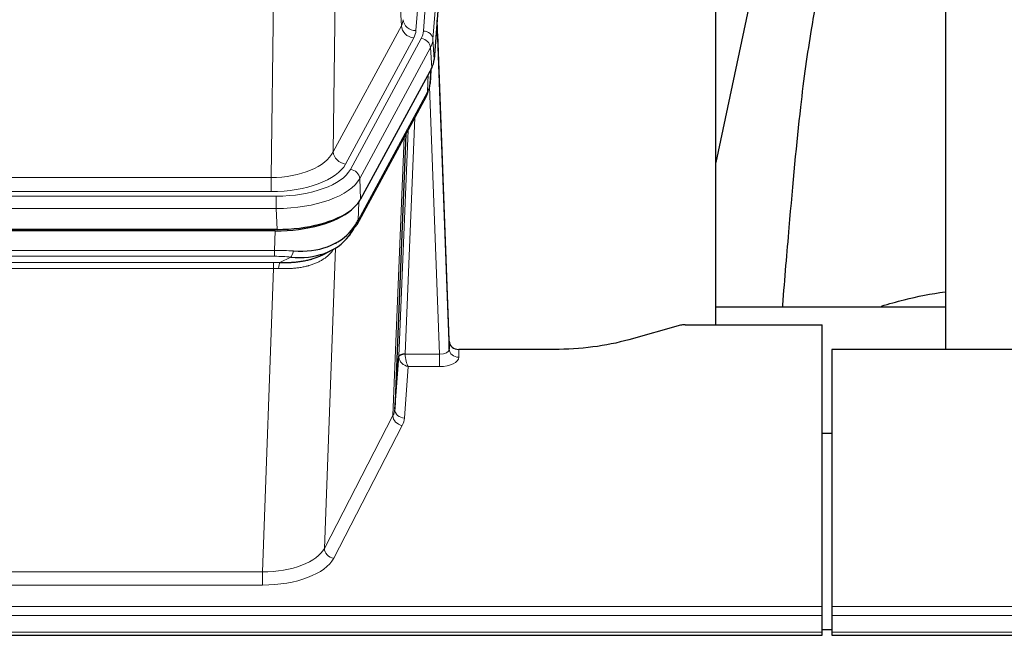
# Model space of a CAD drawing. Header units: inches. Extents: x 0 to 23760, y -13 to 16800.
# Tile 90 of 209: x 5160 to 5469, y 13955 to 14148. Entities that reach past the tile are written whole.
import ezdxf

# ---------------------------------------------------------------- set-up
doc = ezdxf.new("R2010")
doc.units = ezdxf.units.IN
doc.layers.add('254', color=7, linetype='Continuous', true_color=0xffffff)
doc.styles.add('latin_extended', font='simplex.shx')
doc.dimstyles.get("Standard").update_dxf_attribs({"dimtxt": 0.18, "dimasz": 0.18, "dimexe": 0.18, "dimexo": 0.0625, "dimgap": 0.09, "dimtad": 0, "dimtih": 1, "dimtoh": 1, "dimdec": 4, "dimzin": 0, "dimdsep": 46, "dimtxsty": 'Standard', "dimcen": 0.09, "dimadec": 0, "dimazin": 0, "dimtfac": 1, "dimtdec": 4, "dimtofl": 0, "dimtmove": 0, "dimatfit": 3, "dimfxl": 1, "dimtolj": 1, "dimtzin": 0, "dimarcsym": 0})

# ---------------------------------------------------------------- blocks, each defined once
blk = doc.blocks.new('_U16')
at = {"layer": '254', "color": 3, "linetype": 'Continuous', "lineweight": 13, "transparency": 16777216}
for p, q in [((8835.96, 13955.98), (8835.96, 10356.48)), ((2069.98, 13713.98), (2069.98, 10356.48)), ((2209.98, 10396.48), (8695.96, 10396.48))]:
    blk.add_line(p, q, dxfattribs=at)
at = {"layer": '254', "color": 3, "transparency": 16777216}
for points in [[(2209.98, 10419.81), (2209.98, 10373.14), (2069.98, 10396.48)], [(8695.96, 10373.14), (8695.96, 10419.81), (8835.96, 10396.48)]]:
    blk.add_solid(points, dxfattribs=at)
at = {"layer": 'Defpoints', "color": 0, "transparency": 16777216}
for p in [(8835.96, 13995.98), (2069.98, 13753.98), (8835.96, 10396.48)]:
    blk.add_point(p, dxfattribs=at)
at = {"layer": '254', "color": 2, "lineweight": 13, "transparency": 16777216, "insert": (5209.63, 10606.48), "char_height": 140, "attachment_point": 1, "style": 'latin_extended'}
blk.add_mtext('\\A1;6766', dxfattribs=at)

msp = doc.modelspace()

# ---------------------------------------------------------------- linework, layer by layer
at = {"layer": '254', "color": 110, "linetype": 'Continuous', "lineweight": 13}
for p, q in [((5297.711, 14317.235), (5284.645, 14144.462)), ((5286.992, 14144.309), (5300.103, 14317.67)), ((5303.097, 14315.1), (5289.986, 14141.739)), ((5280.072, 14145.979), (5275.72, 14220.231)), ((5259.677, 14182.086), (5258.72, 14106.436)), ((5239.277, 14098.401), (5240.245, 14174.897)), ((5258.72, 14106.436), (5280.072, 14145.979)), ((5262.596, 14102.627), (5283.948, 14142.171)), ((5264.121, 14100.953), (5286.295, 14142.018)), ((5289.986, 14141.739), (5290.36, 14135.367)), ((5289.202, 14139.162), (5267.028, 14098.096)), ((5289.575, 14132.789), (5289.202, 14139.162)), ((5288.306, 14125.285), (5288.524, 14130.842)), ((5289.091, 14127.864), (5289.445, 14132.548)), ((5266.558, 14085.009), (5288.306, 14125.285)), ((5292.072, 14043.041), (5288.941, 14126.893)), ((5284.288, 14117.179), (5281.266, 14043.128)), ((5279.268, 14042.362), (5282.161, 14113.239)), ((5277.454, 14023.733), (5280.922, 14110.944)), ((5026.634, 14098.401), (5239.277, 14098.401)), ((5239.277, 14093.987), (5239.277, 14098.401)), ((5267.028, 14098.096), (5267.321, 14091.575)), ((5239.277, 14093.987), (5026.634, 14093.987)), ((5025.045, 14092.563), (5240.866, 14092.563)), ((5240.866, 14088.658), (5240.866, 14092.563)), ((5266.735, 14090.645), (5266.558, 14085.009)), ((5240.866, 14088.658), (5025.045, 14088.658)), ((5241.159, 14082.137), (5240.866, 14088.658)), ((5240.376, 14075.564), (5240.567, 14081.655)), ((5025.535, 14075.564), (5240.376, 14075.564)), ((5240.376, 14073.698), (5240.376, 14075.564)), ((5259.405, 14076.259), (5255.969, 13982.119)), ((5259.668, 14077.923), (5259.63, 14077.83)), ((5240.376, 14073.698), (5025.535, 14073.698)), ((5241.947, 14071.725), (5245.4, 14073.47)), ((5025.877, 14071.756), (5240.034, 14071.756)), ((5240.034, 14069.891), (5025.877, 14069.891)), ((5236.56, 13974.715), (5240.034, 14069.891)), ((5240.034, 14069.891), (5240.034, 14071.756)), ((5298.053, 14044.488), (5298.063, 14042.04)), ((5281.267, 14043.041), (5292.072, 14043.041)), ((5292.072, 14043.041), (5292.072, 14039.126)), ((5282.23, 14039.126), (5281.036, 14022.977)), ((5292.072, 14039.126), (5282.23, 14039.126)), ((5255.969, 13982.119), (5277.454, 14023.733)), ((5280.363, 14020.67), (5258.878, 13979.056)), ((5029.351, 13974.715), (5236.56, 13974.715)), ((5236.56, 13974.715), (5236.56, 13970.614)), ((5236.56, 13970.614), (5029.351, 13970.614)), ((4854.956, 13963.853), (5411.956, 13963.853)), ((4854.956, 13961.119), (5411.956, 13961.119)), ((5414.956, 13963.853), (5971.956, 13963.853)), ((5414.956, 13961.119), (5971.956, 13961.119)), ((4854.956, 13955.871), (5411.956, 13955.871)), ((5414.956, 13955.871), (5971.956, 13955.871))]:
    msp.add_line(p, q, dxfattribs=at)
at = {"layer": '254', "color": 2, "linetype": 'Continuous', "lineweight": 25}
for p, q in [((5303.478, 14308.82), (5290.36, 14135.367)), ((5378.616, 14052.255), (5378.616, 14241.056)), ((5450.616, 14241.056), (5450.616, 14044.489)), ((5397.139, 14190.975), (5378.616, 14103.081)), ((5295.054, 14047.109), (5291.296, 14147.748)), ((5291.376, 14143.355), (5295.065, 14044.573)), ((5289.575, 14132.789), (5267.321, 14091.575)), ((5289.084, 14127.751), (5289.447, 14132.553)), ((5289.261, 14132.208), (5289.091, 14127.864)), ((5289.084, 14127.751), (5289.091, 14127.864)), ((5266.199, 14083.679), (5287.946, 14123.955)), ((5281.468, 14111.955), (5278.04, 14025.744)), ((5241.159, 14082.137), (5024.752, 14082.137)), ((5240.567, 14081.655), (5025.344, 14081.655)), ((5255.264, 14074.091), (5258.058, 14075.503)), ((5378.618, 14057.828), (5450.615, 14057.828)), ((5367.499, 14052.06), (5351.335, 14047.529)), ((5368.998, 14052.255), (5411.956, 14052.255)), ((5411.956, 13963.853), (5411.956, 14052.255)), ((5295.065, 14044.573), (5295.054, 14047.109)), ((5327.956, 14044.488), (5298.053, 14044.488)), ((5414.956, 14044.488), (5414.956, 13963.853)), ((5527.858, 14044.488), (5414.956, 14044.488)), ((5278.04, 14025.744), (5279.268, 14042.362)), ((5411.956, 14018.29), (5414.956, 14018.29)), ((5411.956, 13961.119), (5411.956, 13963.853)), ((5411.956, 13955.871), (5411.956, 13961.119)), ((5414.956, 13963.853), (5414.956, 13961.119)), ((5414.956, 13961.119), (5414.956, 13955.871)), ((4854.956, 13954.856), (5411.956, 13954.856)), ((5411.956, 13954.856), (5411.956, 13955.871)), ((5414.962, 13956.547), (5411.96, 13956.547)), ((5414.956, 13955.871), (5414.956, 13954.856)), ((5414.956, 13954.856), (5971.956, 13954.856))]:
    msp.add_line(p, q, dxfattribs=at)
at = {"layer": '254', "color": 110, "linetype": 'Continuous', "lineweight": 13}
for centre, major_axis, ratio, start_param, end_param in [((5260.627, 14148.4), (-20.038, 0.241), 0.4621297, 2.903225, 3.1123764), ((5283.948, 14145.719), (3.52, -1.9), 0.8606628, 3.6289862, 5.1474227), ((5284.645, 14148.01), (3.989, -0.302), 0.8864705, 3.2608937, 4.7793301), ((5291.376, 14141.202), (-0.214, 6.443), 0.0117452, 5.0526437, 5.774114), ((5260.627, 14144.852), (-24.033, 0.005), 0.4611335, 2.8976848, 3.1068362), ((5262.974, 14144.7), (-24.033, 0.005), 0.4611335, 2.8976848, 3.1068362), ((5286.992, 14141.648), (2.991, -0.226), 0.8864705, 0.119301, 1.6377375), ((5288.378, 14143.263), (2.998, 0.112), 0.4302668, 5.7021495, 6.2671208), ((5286.295, 14139.357), (2.64, -1.425), 0.8606628, 0.4873936, 2.00583), ((5262.974, 14142.039), (27.028, 0.171), 0.4605352, 6.0362132, 6.2453646), ((5284.427, 14125.855), (3.52, -1.9), 0.8606628, 0.0000038, 0.4001271), ((5261.296, 14108.075), (27.538, 20.422), 0.1820481, 5.9117303, 5.9437105), ((5239.357, 14109.008), (20.002, 0.126), 0.5302672, 4.7050812, 6.0263936), ((5262.596, 14106.175), (-3.52, 1.9), 0.8606628, 0.4873936, 2.00583), ((5239.357, 14105.46), (24.002, 0.049), 0.477994, 4.708097, 6.0294094), ((5240.814, 14103.66), (-24.02, 0.03), 0.4619935, 1.5735185, 2.8978281), ((5264.121, 14098.292), (2.64, -1.425), 0.8606628, 0.4873936, 2.00583), ((5240.814, 14100.999), (27.018, 0.111), 0.4567867, 4.7124116, 6.0367213), ((5262.68, 14085.58), (3.52, -1.9), 0.8606628, 0.0000038, 0.4001271), ((5239.727, 14068.13), (27.015, 0.091), 0.2751837, 1.3250001, 1.545831), ((5245.4, 14077.305), (-0.368, -3.983), 0.2964475, 0.3019504, 1.0888865), ((5239.727, 14064.295), (23.017, 0.318), 0.4083138, 1.3161001, 1.5369309), ((5239.245, 14061.944), (24.025, 0.387), 0.4081205, 1.4515093, 1.5313568), ((5239.245, 14058.108), (20.023, 0.877), 0.5868264, 1.4258228, 1.5056703), ((5241.947, 14067.89), (0.131, 3.998), 0.1099517, 0.2897867, 1.0584981), ((5292.06, 14044.664), (-3.004, 0.138), 0.5390598, 1.5996723, 3.1704686), ((5298.063, 14044.664), (-3, -0.013), 0.8746179, 0.0299147, 1.5670846), ((5282.266, 14042.235), (-2.996, 0.15), 0.8842153, 0.0089586, 0.1047241), ((5281.266, 14042.267), (1.998, -0.082), 0.4302193, 1.5883537, 3.1255299), ((5281.267, 14042.18), (-1.996, -0.13), 0.4297663, 4.6843512, 6.2157251), ((5282.23, 14041.749), (-2.669, 1.608), 0.8008031, 0.5106166, 2.0203264), ((5282.266, 14043.096), (1.001, 0.011), 0.9036675, 3.0949666, 3.190732), ((5282.23, 14041.749), (-0.506, 2.997), 0.2740591, 1.0794715, 2.5891813), ((5292.06, 14042.04), (-6.003, 0.008), 0.4854373, 1.5734916, 3.1442879), ((5258.037, 14025.999), (20.016, 0.121), 0.4848834, 6.0350943, 6.2444185), ((5281.036, 14025.601), (2.992, -0.221), 0.8740585, 3.1714428, 4.7769181), ((5280.363, 14023.294), (2.666, -1.376), 0.8484453, 3.5215353, 5.1252561), ((5258.037, 14023.375), (23.014, 0.002), 0.4845187, 6.038018, 6.2473422), ((5236.554, 13984.389), (20.013, 0.104), 0.483363, 4.7101919, 6.0355739), ((5258.878, 13981.68), (2.666, -1.376), 0.8484453, 3.5215353, 5.1252561), ((5236.554, 13981.765), (-23.012, 0.004), 0.4845836, 1.5711584, 2.8965404)]:
    msp.add_ellipse(centre, major_axis=major_axis, ratio=ratio, start_param=start_param, end_param=end_param, dxfattribs=at)
at = {"layer": '254', "color": 2, "linetype": 'Continuous', "lineweight": 25}
for centre, major_axis, ratio, start_param, end_param in [((5263.339, 14135.806), (-27.037, 0.006), 0.4611335, 2.8976848, 3.1068362), ((5262.447, 14137.351), (-26.161, 11.46), 0.4493681, 3.1218709, 3.267222), ((5261.296, 14108.075), (27.174, 22.247), 0.2659527, 6.0029111, 6.0348912), ((5284.593, 14126.176), (3.584, -1.776), 0.8816114, 6.2824956, 6.6531678), ((5241.101, 14094.621), (-27.023, 0.034), 0.4619935, 2.6128783, 2.8978281), ((5240.541, 14094.13), (-27.01, 0.015), 0.4618579, 1.5720062, 2.656), ((5241.101, 14094.621), (-27.023, 0.034), 0.4619935, 1.5735185, 2.6128783), ((5239.727, 14068.13), (27.355, 20.182), 0.1876908, 5.6857719, 5.9066027), ((5240.63, 14096.947), (-25.329, 12.681), 0.6929209, 2.1169098, 3.0007467), ((5242.423, 14065.267), (23.434, 19.972), 0.1471226, 5.6997031, 5.9205339), ((5260.903, 14082.898), (3.195, -2.407), 0.6715965, 6.033487, 6.820423), ((5262.68, 14085.58), (3.52, -1.9), 0.8606628, 5.9153676, 6.2831892), ((5240.63, 14096.947), (-23.359, 16.381), 0.7286412, 2.2260513, 3.1098882), ((5262.802, 14075.407), (-3.388, 2.127), 0.8041825, 6.1083502, 6.2835535), ((5369.001, 14050.797), (-3, 0.002), 0.4856498, 4.7136997, 5.2369038), ((5298.052, 14047.201), (-3, 0.002), 0.9042699, 0.0343167, 1.5714866)]:
    msp.add_ellipse(centre, major_axis=major_axis, ratio=ratio, start_param=start_param, end_param=end_param, dxfattribs=at)
for points, knots in [([(5426.477, 14191.036), (5424.6, 14188.556), (5417.998, 14178.638), (5411.364, 14160.809), (5408.175, 14143.759), (5404.781, 14119.707), (5402.088, 14089.549), (5400.122, 14066.628), (5399.465, 14058.011), (5399.452, 14057.852)], [0, 0, 0, 0, 0.0518113, 0.2036205, 0.372795, 0.587921, 0.850882, 0.9972478, 1, 1, 1, 1]), ([(5241.947, 14071.725), (5242.465, 14071.716), (5242.98, 14071.714), (5244.006, 14071.726), (5244.516, 14071.741), (5245.15, 14071.77), (5245.277, 14071.777), (5245.53, 14071.791), (5245.656, 14071.799), (5246.033, 14071.824), (5246.282, 14071.843), (5247.024, 14071.907), (5247.511, 14071.959), (5248.47, 14072.084), (5248.942, 14072.156), (5249.87, 14072.322), (5250.327, 14072.416), (5251, 14072.573), (5251.223, 14072.628), (5251.554, 14072.715), (5251.664, 14072.744), (5251.828, 14072.79), (5251.882, 14072.805), (5251.991, 14072.836), (5252.477, 14072.977), (5252.946, 14073.131), (5253.751, 14073.422), (5254.449, 14073.701), (5255.104, 14074.009), (5255.385, 14074.152)], [0, 0, 0, 0, 0.1020877, 0.1020877, 0.2041754, 0.2041754, 0.2296973, 0.2296973, 0.2552192, 0.2552192, 0.3062631, 0.3062631, 0.4083508, 0.4083508, 0.5104385, 0.5104385, 0.6125262, 0.6125262, 0.66357, 0.66357, 0.6890919, 0.6890919, 0.7018529, 0.7018529, 0.7146139, 0.8167015, 0.8167015, 0.9187892, 1, 1, 1, 1]), ([(5430.538, 14058.055), (5432.831, 14058.784), (5439.294, 14060.609), (5446.124, 14061.943), (5450.477, 14062.593)], [0, 0, 0, 0, 0.3660944, 1, 1, 1, 1]), ([(5351.335, 14047.529), (5347.802, 14046.538), (5344, 14045.774), (5336.117, 14044.749), (5332.036, 14044.488), (5327.956, 14044.488)], [0, 0, 0, 0, 0.5, 0.5, 1, 1, 1, 1])]:
    msp.add_open_spline(points, degree=3, knots=knots, dxfattribs=at)
msp.add_open_spline([(5287.946, 14123.955), (5288.067, 14124.178), (5288.177, 14124.4)], degree=2, dxfattribs=at)
at = {"layer": '254', "color": 110, "linetype": 'Continuous', "lineweight": 13}
msp.add_open_spline([(5259.007, 14076.133), (5258.852, 14075.881), (5258.68, 14075.631), (5258.304, 14075.142), (5258.101, 14074.901), (5257.663, 14074.43), (5257.429, 14074.199), (5256.929, 14073.749), (5256.663, 14073.53), (5256.241, 14073.211), (5256.096, 14073.106), (5255.873, 14072.952), (5255.797, 14072.901), (5255.645, 14072.8), (5255.568, 14072.75), (5255.18, 14072.504), (5254.857, 14072.316), (5254.187, 14071.96), (5253.493, 14071.624), (5252.752, 14071.327), (5251.986, 14071.05), (5251.592, 14070.921), (5251.134, 14070.788), (5251.083, 14070.773), (5250.98, 14070.744), (5250.929, 14070.73), (5250.774, 14070.687), (5250.463, 14070.604), (5250.148, 14070.528), (5249.513, 14070.384), (5249.082, 14070.299), (5248.208, 14070.151), (5247.764, 14070.088), (5246.862, 14069.982), (5246.405, 14069.939), (5245.708, 14069.89), (5245.473, 14069.876), (5245.12, 14069.859), (5245.001, 14069.853), (5244.763, 14069.844), (5244.644, 14069.84), (5244.048, 14069.823), (5243.568, 14069.819), (5242.603, 14069.828), (5242.117, 14069.841), (5241.628, 14069.862)], degree=3, knots=[0, 0, 0, 0, 0.0625, 0.0625, 0.125, 0.125, 0.1875, 0.1875, 0.25, 0.25, 0.28125, 0.28125, 0.296875, 0.296875, 0.3125, 0.3125, 0.375, 0.375, 0.4375, 0.5, 0.5, 0.5625, 0.5625, 0.5703125, 0.5703125, 0.578125, 0.578125, 0.59375, 0.625, 0.625, 0.6875, 0.6875, 0.75, 0.75, 0.8125, 0.8125, 0.84375, 0.84375, 0.859375, 0.859375, 0.875, 0.875, 0.9375, 0.9375, 1, 1, 1, 1], dxfattribs=at)

# ---------------------------------------------------------------- dimensions: what is measured, and where the dimension line sits
at = {"layer": '254', "color": 2, "linetype": 'Continuous', "lineweight": 13}
dim = msp.add_linear_dim(base=(8835.956, 10396.477), p1=(2069.976, 13753.977), p2=(8835.956, 13995.977), dimstyle='Standard', override={"dimscale": 40, "dimtxt": 3.5, "dimasz": 3.5, "dimexe": 1, "dimexo": 1, "dimgap": 1.75, "dimtad": 1, "dimtih": 1, "dimtoh": 0, "dimdec": 0, "dimlfac": 1, "dimzin": 8, "dimdsep": 46, "dimlunit": 2, "dimtxsty": 'latin_extended', "dimsah": 1, "dimse1": 0, "dimse2": 0, "dimsd1": 0, "dimsd2": 0, "dimclrd": 3, "dimclre": 3, "dimclrt": 2, "dimtol": 0, "dimtm": -0.1, "dimtfac": 0.714286, "dimtdec": 3, "dimtofl": 1, "dimtmove": 0, "dimtzin": 8, "dimlwd": 13, "dimlwe": 13}, dxfattribs=at)
dim.commit()
dim.dimension.update_dxf_attribs({"geometry": '_U16', "text_midpoint": (5452.966, 10396.477), "dimtype": 160})

doc.saveas('drawing.dxf')
